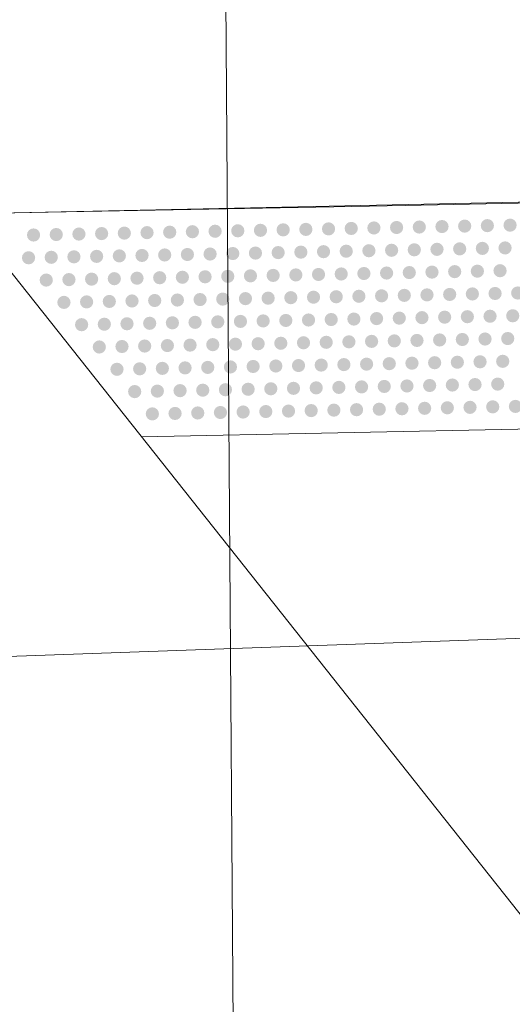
# Model space of a CAD drawing. Header units: feet. Extents: x 2433273 to 2447442, y 555003 to 575201.
# Tile 50 of 226: x 2437637.89 to 2437642.23, y 564432.73 to 564441.42. Entities that reach past the tile are written whole.
import ezdxf

# ---------------------------------------------------------------- set-up
doc = ezdxf.new("R2010")
doc.units = ezdxf.units.FT
doc.header["$LTSCALE"] = 50
doc.header["$MEASUREMENT"] = 0
doc.linetypes.add('DGN Style 2', pattern=[484.236387, 290.541832, -193.694555])
doc.linetypes.add('DGN Style 3', pattern=[677.930942, 484.236387, -193.694555])
for name, color, linetype, lineweight in [('PV_P_Bikeway', 193, 'Continuous', 13), ('PV_P_Curb_Ramp', 120, 'Continuous', 13), ('PV_X_EOP', 7, 'DGN Style 3', 0), ('SV_X_Break_Lines', 4, 'DGN Style 2', 0), ('UT_X_Overhead_Electric', 1, 'Continuous', 0)]:
    doc.layers.add(name, color=color, linetype=linetype, lineweight=lineweight)

msp = doc.modelspace()

# ---------------------------------------------------------------- hatches: boundary and pattern name
at = {"layer": 'PV_P_Curb_Ramp'}
h = msp.add_hatch(color=256, dxfattribs=at)
edge = h.paths.add_edge_path()
edge.add_arc((2437640.6123, 564439.5752), 0.0583, 0, 360)
h = msp.add_hatch(color=256, dxfattribs=at)
edge = h.paths.add_edge_path()
edge.add_arc((2437640.8123, 564439.5793), 0.0583, 0, 360)
h = msp.add_hatch(color=256, dxfattribs=at)
edge = h.paths.add_edge_path()
edge.add_arc((2437641.0122, 564439.5834), 0.0583, 0, 360)
h = msp.add_hatch(color=256, dxfattribs=at)
edge = h.paths.add_edge_path()
edge.add_arc((2437641.2122, 564439.5876), 0.0583, 0, 360)
h = msp.add_hatch(color=256, dxfattribs=at)
edge = h.paths.add_edge_path()
edge.add_arc((2437641.4121, 564439.5917), 0.0583, 0, 360)
h = msp.add_hatch(color=256, dxfattribs=at)
edge = h.paths.add_edge_path()
edge.add_arc((2437641.6121, 564439.5958), 0.0583, 0, 360)
h = msp.add_hatch(color=256, dxfattribs=at)
edge = h.paths.add_edge_path()
edge.add_arc((2437641.8121, 564439.6), 0.0583, 0, 360)
h = msp.add_hatch(color=256, dxfattribs=at)
edge = h.paths.add_edge_path()
edge.add_arc((2437642.012, 564439.6041), 0.0583, 0, 360)
h = msp.add_hatch(color=256, dxfattribs=at)
edge = h.paths.add_edge_path()
edge.add_arc((2437642.212, 564439.6083), 0.0583, 0, 360)
h = msp.add_hatch(color=256, dxfattribs=at)
edge = h.paths.add_edge_path()
edge.add_arc((2437638.0129, 564439.5214), 0.0583, 0, 360)
h = msp.add_hatch(color=256, dxfattribs=at)
edge = h.paths.add_edge_path()
edge.add_arc((2437638.2128, 564439.5255), 0.0583, 0, 360)
h = msp.add_hatch(color=256, dxfattribs=at)
edge = h.paths.add_edge_path()
edge.add_arc((2437638.4128, 564439.5297), 0.0583, 0, 360)
h = msp.add_hatch(color=256, dxfattribs=at)
edge = h.paths.add_edge_path()
edge.add_arc((2437638.6127, 564439.5338), 0.0583, 0, 360)
h = msp.add_hatch(color=256, dxfattribs=at)
edge = h.paths.add_edge_path()
edge.add_arc((2437638.8127, 564439.5379), 0.0583, 0, 360)
h = msp.add_hatch(color=256, dxfattribs=at)
edge = h.paths.add_edge_path()
edge.add_arc((2437639.0127, 564439.5421), 0.0583, 0, 360)
h = msp.add_hatch(color=256, dxfattribs=at)
edge = h.paths.add_edge_path()
edge.add_arc((2437639.2126, 564439.5462), 0.0583, 0, 360)
h = msp.add_hatch(color=256, dxfattribs=at)
edge = h.paths.add_edge_path()
edge.add_arc((2437639.4126, 564439.5503), 0.0583, 0, 360)
h = msp.add_hatch(color=256, dxfattribs=at)
edge = h.paths.add_edge_path()
edge.add_arc((2437639.6125, 564439.5545), 0.0583, 0, 360)
h = msp.add_hatch(color=256, dxfattribs=at)
edge = h.paths.add_edge_path()
edge.add_arc((2437639.8125, 564439.5586), 0.0583, 0, 360)
h = msp.add_hatch(color=256, dxfattribs=at)
edge = h.paths.add_edge_path()
edge.add_arc((2437640.0124, 564439.5628), 0.0583, 0, 360)
h = msp.add_hatch(color=256, dxfattribs=at)
edge = h.paths.add_edge_path()
edge.add_arc((2437640.2124, 564439.5669), 0.0583, 0, 360)
h = msp.add_hatch(color=256, dxfattribs=at)
edge = h.paths.add_edge_path()
edge.add_arc((2437640.4124, 564439.571), 0.0583, 0, 360)
h = msp.add_hatch(color=256, dxfattribs=at)
edge = h.paths.add_edge_path()
edge.add_arc((2437641.768, 564439.399), 0.0583, 0, 360)
h = msp.add_hatch(color=256, dxfattribs=at)
edge = h.paths.add_edge_path()
edge.add_arc((2437641.9679, 564439.4032), 0.0583, 0, 360)
h = msp.add_hatch(color=256, dxfattribs=at)
edge = h.paths.add_edge_path()
edge.add_arc((2437642.1679, 564439.4073), 0.0583, 0, 360)
h = msp.add_hatch(color=256, dxfattribs=at)
edge = h.paths.add_edge_path()
edge.add_arc((2437637.9688, 564439.3204), 0.0583, 0, 360)
h = msp.add_hatch(color=256, dxfattribs=at)
edge = h.paths.add_edge_path()
edge.add_arc((2437638.1687, 564439.3246), 0.0583, 0, 360)
h = msp.add_hatch(color=256, dxfattribs=at)
edge = h.paths.add_edge_path()
edge.add_arc((2437638.3687, 564439.3287), 0.0583, 0, 360)
h = msp.add_hatch(color=256, dxfattribs=at)
edge = h.paths.add_edge_path()
edge.add_arc((2437638.5686, 564439.3328), 0.0583, 0, 360)
h = msp.add_hatch(color=256, dxfattribs=at)
edge = h.paths.add_edge_path()
edge.add_arc((2437638.7686, 564439.337), 0.0583, 0, 360)
h = msp.add_hatch(color=256, dxfattribs=at)
edge = h.paths.add_edge_path()
edge.add_arc((2437638.9686, 564439.3411), 0.0583, 0, 360)
h = msp.add_hatch(color=256, dxfattribs=at)
edge = h.paths.add_edge_path()
edge.add_arc((2437639.1685, 564439.3452), 0.0583, 0, 360)
h = msp.add_hatch(color=256, dxfattribs=at)
edge = h.paths.add_edge_path()
edge.add_arc((2437639.3685, 564439.3494), 0.0583, 0, 360)
h = msp.add_hatch(color=256, dxfattribs=at)
edge = h.paths.add_edge_path()
edge.add_arc((2437639.5684, 564439.3535), 0.0583, 0, 360)
h = msp.add_hatch(color=256, dxfattribs=at)
edge = h.paths.add_edge_path()
edge.add_arc((2437639.7684, 564439.3577), 0.0583, 0, 360)
h = msp.add_hatch(color=256, dxfattribs=at)
edge = h.paths.add_edge_path()
edge.add_arc((2437639.9683, 564439.3618), 0.0583, 0, 360)
h = msp.add_hatch(color=256, dxfattribs=at)
edge = h.paths.add_edge_path()
edge.add_arc((2437640.1683, 564439.3659), 0.0583, 0, 360)
h = msp.add_hatch(color=256, dxfattribs=at)
edge = h.paths.add_edge_path()
edge.add_arc((2437640.3683, 564439.3701), 0.0583, 0, 360)
h = msp.add_hatch(color=256, dxfattribs=at)
edge = h.paths.add_edge_path()
edge.add_arc((2437640.5682, 564439.3742), 0.0583, 0, 360)
h = msp.add_hatch(color=256, dxfattribs=at)
edge = h.paths.add_edge_path()
edge.add_arc((2437640.7682, 564439.3783), 0.0583, 0, 360)
h = msp.add_hatch(color=256, dxfattribs=at)
edge = h.paths.add_edge_path()
edge.add_arc((2437640.9681, 564439.3825), 0.0583, 0, 360)
h = msp.add_hatch(color=256, dxfattribs=at)
edge = h.paths.add_edge_path()
edge.add_arc((2437641.1681, 564439.3866), 0.0583, 0, 360)
h = msp.add_hatch(color=256, dxfattribs=at)
edge = h.paths.add_edge_path()
edge.add_arc((2437641.368, 564439.3908), 0.0583, 0, 360)
h = msp.add_hatch(color=256, dxfattribs=at)
edge = h.paths.add_edge_path()
edge.add_arc((2437641.568, 564439.3949), 0.0583, 0, 360)
h = msp.add_hatch(color=256, dxfattribs=at)
edge = h.paths.add_edge_path()
edge.add_arc((2437638.9245, 564439.1402), 0.0583, 0, 360)
h = msp.add_hatch(color=256, dxfattribs=at)
edge = h.paths.add_edge_path()
edge.add_arc((2437639.1244, 564439.1443), 0.0583, 0, 360)
h = msp.add_hatch(color=256, dxfattribs=at)
edge = h.paths.add_edge_path()
edge.add_arc((2437639.3244, 564439.1484), 0.0583, 0, 360)
h = msp.add_hatch(color=256, dxfattribs=at)
edge = h.paths.add_edge_path()
edge.add_arc((2437639.5243, 564439.1526), 0.0583, 0, 360)
h = msp.add_hatch(color=256, dxfattribs=at)
edge = h.paths.add_edge_path()
edge.add_arc((2437639.7243, 564439.1567), 0.0583, 0, 360)
h = msp.add_hatch(color=256, dxfattribs=at)
edge = h.paths.add_edge_path()
edge.add_arc((2437639.9242, 564439.1608), 0.0583, 0, 360)
h = msp.add_hatch(color=256, dxfattribs=at)
edge = h.paths.add_edge_path()
edge.add_arc((2437640.1242, 564439.165), 0.0583, 0, 360)
h = msp.add_hatch(color=256, dxfattribs=at)
edge = h.paths.add_edge_path()
edge.add_arc((2437640.3242, 564439.1691), 0.0583, 0, 360)
h = msp.add_hatch(color=256, dxfattribs=at)
edge = h.paths.add_edge_path()
edge.add_arc((2437640.5241, 564439.1733), 0.0583, 0, 360)
h = msp.add_hatch(color=256, dxfattribs=at)
edge = h.paths.add_edge_path()
edge.add_arc((2437640.7241, 564439.1774), 0.0583, 0, 360)
h = msp.add_hatch(color=256, dxfattribs=at)
edge = h.paths.add_edge_path()
edge.add_arc((2437640.924, 564439.1815), 0.0583, 0, 360)
h = msp.add_hatch(color=256, dxfattribs=at)
edge = h.paths.add_edge_path()
edge.add_arc((2437641.124, 564439.1857), 0.0583, 0, 360)
h = msp.add_hatch(color=256, dxfattribs=at)
edge = h.paths.add_edge_path()
edge.add_arc((2437641.3239, 564439.1898), 0.0583, 0, 360)
h = msp.add_hatch(color=256, dxfattribs=at)
edge = h.paths.add_edge_path()
edge.add_arc((2437641.5239, 564439.1939), 0.0583, 0, 360)
h = msp.add_hatch(color=256, dxfattribs=at)
edge = h.paths.add_edge_path()
edge.add_arc((2437641.7239, 564439.1981), 0.0583, 0, 360)
h = msp.add_hatch(color=256, dxfattribs=at)
edge = h.paths.add_edge_path()
edge.add_arc((2437641.9238, 564439.2022), 0.0583, 0, 360)
h = msp.add_hatch(color=256, dxfattribs=at)
edge = h.paths.add_edge_path()
edge.add_arc((2437642.1238, 564439.2063), 0.0583, 0, 360)
h = msp.add_hatch(color=256, dxfattribs=at)
edge = h.paths.add_edge_path()
edge.add_arc((2437638.1246, 564439.1236), 0.0583, 0, 360)
h = msp.add_hatch(color=256, dxfattribs=at)
edge = h.paths.add_edge_path()
edge.add_arc((2437638.3246, 564439.1277), 0.0583, 0, 360)
h = msp.add_hatch(color=256, dxfattribs=at)
edge = h.paths.add_edge_path()
edge.add_arc((2437638.5245, 564439.1319), 0.0583, 0, 360)
h = msp.add_hatch(color=256, dxfattribs=at)
edge = h.paths.add_edge_path()
edge.add_arc((2437638.7245, 564439.136), 0.0583, 0, 360)
h = msp.add_hatch(color=256, dxfattribs=at)
edge = h.paths.add_edge_path()
edge.add_arc((2437640.0801, 564438.964), 0.0583, 0, 360)
h = msp.add_hatch(color=256, dxfattribs=at)
edge = h.paths.add_edge_path()
edge.add_arc((2437640.2801, 564438.9682), 0.0583, 0, 360)
h = msp.add_hatch(color=256, dxfattribs=at)
edge = h.paths.add_edge_path()
edge.add_arc((2437640.48, 564438.9723), 0.0583, 0, 360)
h = msp.add_hatch(color=256, dxfattribs=at)
edge = h.paths.add_edge_path()
edge.add_arc((2437640.68, 564438.9764), 0.0583, 0, 360)
h = msp.add_hatch(color=256, dxfattribs=at)
edge = h.paths.add_edge_path()
edge.add_arc((2437640.8799, 564438.9806), 0.0583, 0, 360)
h = msp.add_hatch(color=256, dxfattribs=at)
edge = h.paths.add_edge_path()
edge.add_arc((2437641.0799, 564438.9847), 0.0583, 0, 360)
h = msp.add_hatch(color=256, dxfattribs=at)
edge = h.paths.add_edge_path()
edge.add_arc((2437641.2798, 564438.9888), 0.0583, 0, 360)
h = msp.add_hatch(color=256, dxfattribs=at)
edge = h.paths.add_edge_path()
edge.add_arc((2437641.4798, 564438.993), 0.0583, 0, 360)
h = msp.add_hatch(color=256, dxfattribs=at)
edge = h.paths.add_edge_path()
edge.add_arc((2437641.6798, 564438.9971), 0.0583, 0, 360)
h = msp.add_hatch(color=256, dxfattribs=at)
edge = h.paths.add_edge_path()
edge.add_arc((2437641.8797, 564439.0013), 0.0583, 0, 360)
h = msp.add_hatch(color=256, dxfattribs=at)
edge = h.paths.add_edge_path()
edge.add_arc((2437642.0797, 564439.0054), 0.0583, 0, 360)
h = msp.add_hatch(color=256, dxfattribs=at)
edge = h.paths.add_edge_path()
edge.add_arc((2437642.2796, 564439.0095), 0.0583, 0, 360)
h = msp.add_hatch(color=256, dxfattribs=at)
edge = h.paths.add_edge_path()
edge.add_arc((2437638.2805, 564438.9268), 0.0583, 0, 360)
h = msp.add_hatch(color=256, dxfattribs=at)
edge = h.paths.add_edge_path()
edge.add_arc((2437638.4804, 564438.9309), 0.0583, 0, 360)
h = msp.add_hatch(color=256, dxfattribs=at)
edge = h.paths.add_edge_path()
edge.add_arc((2437638.6804, 564438.9351), 0.0583, 0, 360)
h = msp.add_hatch(color=256, dxfattribs=at)
edge = h.paths.add_edge_path()
edge.add_arc((2437638.8804, 564438.9392), 0.0583, 0, 360)
h = msp.add_hatch(color=256, dxfattribs=at)
edge = h.paths.add_edge_path()
edge.add_arc((2437639.0803, 564438.9433), 0.0583, 0, 360)
h = msp.add_hatch(color=256, dxfattribs=at)
edge = h.paths.add_edge_path()
edge.add_arc((2437639.2803, 564438.9475), 0.0583, 0, 360)
h = msp.add_hatch(color=256, dxfattribs=at)
edge = h.paths.add_edge_path()
edge.add_arc((2437639.4802, 564438.9516), 0.0583, 0, 360)
h = msp.add_hatch(color=256, dxfattribs=at)
edge = h.paths.add_edge_path()
edge.add_arc((2437639.6802, 564438.9557), 0.0583, 0, 360)
h = msp.add_hatch(color=256, dxfattribs=at)
edge = h.paths.add_edge_path()
edge.add_arc((2437639.8801, 564438.9599), 0.0583, 0, 360)
h = msp.add_hatch(color=256, dxfattribs=at)
edge = h.paths.add_edge_path()
edge.add_arc((2437641.4357, 564438.792), 0.0583, 0, 360)
h = msp.add_hatch(color=256, dxfattribs=at)
edge = h.paths.add_edge_path()
edge.add_arc((2437641.6356, 564438.7962), 0.0583, 0, 360)
h = msp.add_hatch(color=256, dxfattribs=at)
edge = h.paths.add_edge_path()
edge.add_arc((2437641.8356, 564438.8003), 0.0583, 0, 360)
h = msp.add_hatch(color=256, dxfattribs=at)
edge = h.paths.add_edge_path()
edge.add_arc((2437642.0356, 564438.8044), 0.0583, 0, 360)
h = msp.add_hatch(color=256, dxfattribs=at)
edge = h.paths.add_edge_path()
edge.add_arc((2437642.2355, 564438.8086), 0.0583, 0, 360)
h = msp.add_hatch(color=256, dxfattribs=at)
edge = h.paths.add_edge_path()
edge.add_arc((2437638.4363, 564438.73), 0.0583, 0, 360)
h = msp.add_hatch(color=256, dxfattribs=at)
edge = h.paths.add_edge_path()
edge.add_arc((2437638.6363, 564438.7341), 0.0583, 0, 360)
h = msp.add_hatch(color=256, dxfattribs=at)
edge = h.paths.add_edge_path()
edge.add_arc((2437638.8362, 564438.7382), 0.0583, 0, 360)
h = msp.add_hatch(color=256, dxfattribs=at)
edge = h.paths.add_edge_path()
edge.add_arc((2437639.0362, 564438.7424), 0.0583, 0, 360)
h = msp.add_hatch(color=256, dxfattribs=at)
edge = h.paths.add_edge_path()
edge.add_arc((2437639.2362, 564438.7465), 0.0583, 0, 360)
h = msp.add_hatch(color=256, dxfattribs=at)
edge = h.paths.add_edge_path()
edge.add_arc((2437639.4361, 564438.7507), 0.0583, 0, 360)
h = msp.add_hatch(color=256, dxfattribs=at)
edge = h.paths.add_edge_path()
edge.add_arc((2437639.6361, 564438.7548), 0.0583, 0, 360)
h = msp.add_hatch(color=256, dxfattribs=at)
edge = h.paths.add_edge_path()
edge.add_arc((2437639.836, 564438.7589), 0.0583, 0, 360)
h = msp.add_hatch(color=256, dxfattribs=at)
edge = h.paths.add_edge_path()
edge.add_arc((2437640.036, 564438.7631), 0.0583, 0, 360)
h = msp.add_hatch(color=256, dxfattribs=at)
edge = h.paths.add_edge_path()
edge.add_arc((2437640.2359, 564438.7672), 0.0583, 0, 360)
h = msp.add_hatch(color=256, dxfattribs=at)
edge = h.paths.add_edge_path()
edge.add_arc((2437640.4359, 564438.7713), 0.0583, 0, 360)
h = msp.add_hatch(color=256, dxfattribs=at)
edge = h.paths.add_edge_path()
edge.add_arc((2437640.6359, 564438.7755), 0.0583, 0, 360)
h = msp.add_hatch(color=256, dxfattribs=at)
edge = h.paths.add_edge_path()
edge.add_arc((2437640.8358, 564438.7796), 0.0583, 0, 360)
h = msp.add_hatch(color=256, dxfattribs=at)
edge = h.paths.add_edge_path()
edge.add_arc((2437641.0358, 564438.7838), 0.0583, 0, 360)
h = msp.add_hatch(color=256, dxfattribs=at)
edge = h.paths.add_edge_path()
edge.add_arc((2437641.2357, 564438.7879), 0.0583, 0, 360)
h = msp.add_hatch(color=256, dxfattribs=at)
edge = h.paths.add_edge_path()
edge.add_arc((2437638.5922, 564438.5331), 0.0583, 0, 360)
h = msp.add_hatch(color=256, dxfattribs=at)
edge = h.paths.add_edge_path()
edge.add_arc((2437638.7921, 564438.5373), 0.0583, 0, 360)
h = msp.add_hatch(color=256, dxfattribs=at)
edge = h.paths.add_edge_path()
edge.add_arc((2437638.9921, 564438.5414), 0.0583, 0, 360)
h = msp.add_hatch(color=256, dxfattribs=at)
edge = h.paths.add_edge_path()
edge.add_arc((2437639.1921, 564438.5456), 0.0583, 0, 360)
h = msp.add_hatch(color=256, dxfattribs=at)
edge = h.paths.add_edge_path()
edge.add_arc((2437639.392, 564438.5497), 0.0583, 0, 360)
h = msp.add_hatch(color=256, dxfattribs=at)
edge = h.paths.add_edge_path()
edge.add_arc((2437639.592, 564438.5538), 0.0583, 0, 360)
h = msp.add_hatch(color=256, dxfattribs=at)
edge = h.paths.add_edge_path()
edge.add_arc((2437639.7919, 564438.558), 0.0583, 0, 360)
h = msp.add_hatch(color=256, dxfattribs=at)
edge = h.paths.add_edge_path()
edge.add_arc((2437639.9919, 564438.5621), 0.0583, 0, 360)
h = msp.add_hatch(color=256, dxfattribs=at)
edge = h.paths.add_edge_path()
edge.add_arc((2437640.1918, 564438.5662), 0.0583, 0, 360)
h = msp.add_hatch(color=256, dxfattribs=at)
edge = h.paths.add_edge_path()
edge.add_arc((2437640.3918, 564438.5704), 0.0583, 0, 360)
h = msp.add_hatch(color=256, dxfattribs=at)
edge = h.paths.add_edge_path()
edge.add_arc((2437640.5918, 564438.5745), 0.0583, 0, 360)
h = msp.add_hatch(color=256, dxfattribs=at)
edge = h.paths.add_edge_path()
edge.add_arc((2437640.7917, 564438.5787), 0.0583, 0, 360)
h = msp.add_hatch(color=256, dxfattribs=at)
edge = h.paths.add_edge_path()
edge.add_arc((2437640.9917, 564438.5828), 0.0583, 0, 360)
h = msp.add_hatch(color=256, dxfattribs=at)
edge = h.paths.add_edge_path()
edge.add_arc((2437641.1916, 564438.5869), 0.0583, 0, 360)
h = msp.add_hatch(color=256, dxfattribs=at)
edge = h.paths.add_edge_path()
edge.add_arc((2437641.3916, 564438.5911), 0.0583, 0, 360)
h = msp.add_hatch(color=256, dxfattribs=at)
edge = h.paths.add_edge_path()
edge.add_arc((2437641.5915, 564438.5952), 0.0583, 0, 360)
h = msp.add_hatch(color=256, dxfattribs=at)
edge = h.paths.add_edge_path()
edge.add_arc((2437641.7915, 564438.5993), 0.0583, 0, 360)
h = msp.add_hatch(color=256, dxfattribs=at)
edge = h.paths.add_edge_path()
edge.add_arc((2437641.9915, 564438.6035), 0.0583, 0, 360)
h = msp.add_hatch(color=256, dxfattribs=at)
edge = h.paths.add_edge_path()
edge.add_arc((2437642.1914, 564438.6076), 0.0583, 0, 360)
h = msp.add_hatch(color=256, dxfattribs=at)
edge = h.paths.add_edge_path()
edge.add_arc((2437639.7478, 564438.357), 0.0583, 0, 360)
h = msp.add_hatch(color=256, dxfattribs=at)
edge = h.paths.add_edge_path()
edge.add_arc((2437639.9478, 564438.3612), 0.0583, 0, 360)
h = msp.add_hatch(color=256, dxfattribs=at)
edge = h.paths.add_edge_path()
edge.add_arc((2437640.1477, 564438.3653), 0.0583, 0, 360)
h = msp.add_hatch(color=256, dxfattribs=at)
edge = h.paths.add_edge_path()
edge.add_arc((2437640.3477, 564438.3694), 0.0583, 0, 360)
h = msp.add_hatch(color=256, dxfattribs=at)
edge = h.paths.add_edge_path()
edge.add_arc((2437640.5477, 564438.3736), 0.0583, 0, 360)
h = msp.add_hatch(color=256, dxfattribs=at)
edge = h.paths.add_edge_path()
edge.add_arc((2437640.7476, 564438.3777), 0.0583, 0, 360)
h = msp.add_hatch(color=256, dxfattribs=at)
edge = h.paths.add_edge_path()
edge.add_arc((2437640.9476, 564438.3818), 0.0583, 0, 360)
h = msp.add_hatch(color=256, dxfattribs=at)
edge = h.paths.add_edge_path()
edge.add_arc((2437641.1475, 564438.386), 0.0583, 0, 360)
h = msp.add_hatch(color=256, dxfattribs=at)
edge = h.paths.add_edge_path()
edge.add_arc((2437641.3475, 564438.3901), 0.0583, 0, 360)
h = msp.add_hatch(color=256, dxfattribs=at)
edge = h.paths.add_edge_path()
edge.add_arc((2437641.5474, 564438.3943), 0.0583, 0, 360)
h = msp.add_hatch(color=256, dxfattribs=at)
edge = h.paths.add_edge_path()
edge.add_arc((2437641.7474, 564438.3984), 0.0583, 0, 360)
h = msp.add_hatch(color=256, dxfattribs=at)
edge = h.paths.add_edge_path()
edge.add_arc((2437641.9474, 564438.4025), 0.0583, 0, 360)
h = msp.add_hatch(color=256, dxfattribs=at)
edge = h.paths.add_edge_path()
edge.add_arc((2437642.1473, 564438.4067), 0.0583, 0, 360)
h = msp.add_hatch(color=256, dxfattribs=at)
edge = h.paths.add_edge_path()
edge.add_arc((2437638.748, 564438.3363), 0.0583, 0, 360)
h = msp.add_hatch(color=256, dxfattribs=at)
edge = h.paths.add_edge_path()
edge.add_arc((2437638.948, 564438.3405), 0.0583, 0, 360)
h = msp.add_hatch(color=256, dxfattribs=at)
edge = h.paths.add_edge_path()
edge.add_arc((2437639.148, 564438.3446), 0.0583, 0, 360)
h = msp.add_hatch(color=256, dxfattribs=at)
edge = h.paths.add_edge_path()
edge.add_arc((2437639.3479, 564438.3487), 0.0583, 0, 360)
h = msp.add_hatch(color=256, dxfattribs=at)
edge = h.paths.add_edge_path()
edge.add_arc((2437639.5479, 564438.3529), 0.0583, 0, 360)
h = msp.add_hatch(color=256, dxfattribs=at)
edge = h.paths.add_edge_path()
edge.add_arc((2437641.1034, 564438.185), 0.0583, 0, 360)
h = msp.add_hatch(color=256, dxfattribs=at)
edge = h.paths.add_edge_path()
edge.add_arc((2437641.3034, 564438.1892), 0.0583, 0, 360)
h = msp.add_hatch(color=256, dxfattribs=at)
edge = h.paths.add_edge_path()
edge.add_arc((2437641.5033, 564438.1933), 0.0583, 0, 360)
h = msp.add_hatch(color=256, dxfattribs=at)
edge = h.paths.add_edge_path()
edge.add_arc((2437641.7033, 564438.1974), 0.0583, 0, 360)
h = msp.add_hatch(color=256, dxfattribs=at)
edge = h.paths.add_edge_path()
edge.add_arc((2437641.9032, 564438.2016), 0.0583, 0, 360)
h = msp.add_hatch(color=256, dxfattribs=at)
edge = h.paths.add_edge_path()
edge.add_arc((2437642.1032, 564438.2057), 0.0583, 0, 360)
h = msp.add_hatch(color=256, dxfattribs=at)
edge = h.paths.add_edge_path()
edge.add_arc((2437638.9039, 564438.1395), 0.0583, 0, 360)
h = msp.add_hatch(color=256, dxfattribs=at)
edge = h.paths.add_edge_path()
edge.add_arc((2437639.1038, 564438.1437), 0.0583, 0, 360)
h = msp.add_hatch(color=256, dxfattribs=at)
edge = h.paths.add_edge_path()
edge.add_arc((2437639.3038, 564438.1478), 0.0583, 0, 360)
h = msp.add_hatch(color=256, dxfattribs=at)
edge = h.paths.add_edge_path()
edge.add_arc((2437639.5038, 564438.1519), 0.0583, 0, 360)
h = msp.add_hatch(color=256, dxfattribs=at)
edge = h.paths.add_edge_path()
edge.add_arc((2437639.7037, 564438.1561), 0.0583, 0, 360)
h = msp.add_hatch(color=256, dxfattribs=at)
edge = h.paths.add_edge_path()
edge.add_arc((2437639.9037, 564438.1602), 0.0583, 0, 360)
h = msp.add_hatch(color=256, dxfattribs=at)
edge = h.paths.add_edge_path()
edge.add_arc((2437640.1036, 564438.1643), 0.0583, 0, 360)
h = msp.add_hatch(color=256, dxfattribs=at)
edge = h.paths.add_edge_path()
edge.add_arc((2437640.3036, 564438.1685), 0.0583, 0, 360)
h = msp.add_hatch(color=256, dxfattribs=at)
edge = h.paths.add_edge_path()
edge.add_arc((2437640.5035, 564438.1726), 0.0583, 0, 360)
h = msp.add_hatch(color=256, dxfattribs=at)
edge = h.paths.add_edge_path()
edge.add_arc((2437640.7035, 564438.1767), 0.0583, 0, 360)
h = msp.add_hatch(color=256, dxfattribs=at)
edge = h.paths.add_edge_path()
edge.add_arc((2437640.9035, 564438.1809), 0.0583, 0, 360)
h = msp.add_hatch(color=256, dxfattribs=at)
edge = h.paths.add_edge_path()
edge.add_arc((2437642.2591, 564438.0089), 0.0583, 0, 360)
h = msp.add_hatch(color=256, dxfattribs=at)
edge = h.paths.add_edge_path()
edge.add_arc((2437639.0597, 564437.9427), 0.0583, 0, 360)
h = msp.add_hatch(color=256, dxfattribs=at)
edge = h.paths.add_edge_path()
edge.add_arc((2437639.2597, 564437.9468), 0.0583, 0, 360)
h = msp.add_hatch(color=256, dxfattribs=at)
edge = h.paths.add_edge_path()
edge.add_arc((2437639.4597, 564437.951), 0.0583, 0, 360)
h = msp.add_hatch(color=256, dxfattribs=at)
edge = h.paths.add_edge_path()
edge.add_arc((2437639.6596, 564437.9551), 0.0583, 0, 360)
h = msp.add_hatch(color=256, dxfattribs=at)
edge = h.paths.add_edge_path()
edge.add_arc((2437639.8596, 564437.9592), 0.0583, 0, 360)
h = msp.add_hatch(color=256, dxfattribs=at)
edge = h.paths.add_edge_path()
edge.add_arc((2437640.0595, 564437.9634), 0.0583, 0, 360)
h = msp.add_hatch(color=256, dxfattribs=at)
edge = h.paths.add_edge_path()
edge.add_arc((2437640.2595, 564437.9675), 0.0583, 0, 360)
h = msp.add_hatch(color=256, dxfattribs=at)
edge = h.paths.add_edge_path()
edge.add_arc((2437640.4594, 564437.9717), 0.0583, 0, 360)
h = msp.add_hatch(color=256, dxfattribs=at)
edge = h.paths.add_edge_path()
edge.add_arc((2437640.6594, 564437.9758), 0.0583, 0, 360)
h = msp.add_hatch(color=256, dxfattribs=at)
edge = h.paths.add_edge_path()
edge.add_arc((2437640.8594, 564437.9799), 0.0583, 0, 360)
h = msp.add_hatch(color=256, dxfattribs=at)
edge = h.paths.add_edge_path()
edge.add_arc((2437641.0593, 564437.9841), 0.0583, 0, 360)
h = msp.add_hatch(color=256, dxfattribs=at)
edge = h.paths.add_edge_path()
edge.add_arc((2437641.2593, 564437.9882), 0.0583, 0, 360)
h = msp.add_hatch(color=256, dxfattribs=at)
edge = h.paths.add_edge_path()
edge.add_arc((2437641.4592, 564437.9923), 0.0583, 0, 360)
h = msp.add_hatch(color=256, dxfattribs=at)
edge = h.paths.add_edge_path()
edge.add_arc((2437641.6592, 564437.9965), 0.0583, 0, 360)
h = msp.add_hatch(color=256, dxfattribs=at)
edge = h.paths.add_edge_path()
edge.add_arc((2437641.8591, 564438.0006), 0.0583, 0, 360)
h = msp.add_hatch(color=256, dxfattribs=at)
edge = h.paths.add_edge_path()
edge.add_arc((2437642.0591, 564438.0048), 0.0583, 0, 360)

# ---------------------------------------------------------------- linework, layer by layer
at = {"layer": 'PV_P_Bikeway'}
msp.add_line((2437804.1065, 564229.1922), (2437637.4061, 564439.7089), dxfattribs=at)
at = {"layer": 'PV_P_Curb_Ramp'}
for p, q in [((2437637.4061, 564439.7089), (2437649.956, 564439.9685)), ((2437638.9646, 564437.7407), (2437651.5146, 564438.0004))]:
    msp.add_line(p, q, dxfattribs=at)
at = {"layer": 'PV_X_EOP'}
msp.add_open_spline([(2437738.676, 564441.3459), (2437720.9013, 564441.1329), (2437703.1267, 564440.9198), (2437685.352, 564440.7068), (2437668.5633, 564440.5056), (2437651.7806, 564439.934), (2437634.993, 564439.6687), (2437617.8641, 564439.398), (2437600.731, 564439.4703), (2437583.601, 564439.2447), (2437563.3397, 564438.9778), (2437543.0848, 564438.4008), (2437522.827, 564437.9205), (2437506.5787, 564437.5352), (2437490.3512, 564436.6685), (2437474.116, 564435.8033), (2437461.6906, 564435.1411), (2437449.6146, 564432.1224), (2437437.426, 564428.9987), (2437427.8379, 564426.5415), (2437419.5136, 564423.2169), (2437411.471, 564415.2874), (2437404.3142, 564408.2312), (2437401.1382, 564400.0269), (2437400.269, 564391.6901), (2437399.5798, 564385.0797), (2437400.877, 564377.8253), (2437404.34, 564371.3821), (2437407.046, 564366.3472), (2437409.7832, 564361.7728), (2437414.16, 564358.5169), (2437418.5705, 564355.2359), (2437422.9846, 564352.1571), (2437427.572, 564349.237), (2437442.2298, 564339.9064), (2437456.8039, 564330.4604), (2437471.583, 564321.3303), (2437486.6994, 564311.9918), (2437501.8028, 564302.635), (2437516.984, 564293.4036), (2437532.8135, 564283.778), (2437548.7017, 564274.2495), (2437564.515, 564264.5978), (2437581.0567, 564254.5015), (2437597.5658, 564244.3518), (2437614.115, 564234.2679), (2437628.8972, 564225.2607), (2437643.6834, 564216.2599), (2437658.466, 564207.2533), (2437675.3139, 564196.9884), (2437692.1545, 564186.7115), (2437709.001, 564176.4443), (2437724.7668, 564166.8357), (2437740.634, 564157.3951), (2437756.413, 564147.8076), (2437773.7595, 564137.2676), (2437791.0695, 564126.6642), (2437808.188, 564115.7585), (2437822.4483, 564106.6736), (2437836.7087, 564097.5888), (2437850.969, 564088.5039), (2437865.1797, 564078.2799), (2437879.3903, 564068.0559), (2437893.601, 564057.8319), (2437906.733, 564046.8168), (2437919.865, 564035.8018), (2437932.997, 564024.7867), (2437946.0113, 564012.1682), (2437959.0257, 563999.5496), (2437972.04, 563986.9311), (2437983.583, 563973.6398), (2437995.126, 563960.3485), (2438006.669, 563947.0572), (2438018.7247, 563930.7953), (2438030.7803, 563914.5334), (2438042.836, 563898.2715), (2438052.0397, 563884.4612), (2438061.2433, 563870.6508), (2438070.447, 563856.8405), (2438081.36, 563840.4653), (2438091.6186, 563823.663), (2438102.317, 563807.1468), (2438111.2366, 563793.3767), (2438120.1602, 563779.609), (2438129.089, 563765.8448), (2438139.8365, 563749.2771), (2438150.6554, 563732.7562), (2438161.375, 563716.17), (2438171.6188, 563700.32), (2438181.6249, 563684.318), (2438191.649, 563668.3284), (2438200.741, 563653.8256), (2438209.8178, 563639.3135), (2438218.909, 563624.8102), (2438227.936, 563610.4094), (2438236.9673, 563596.0114), (2438246.022, 563581.628), (2438256.0696, 563565.6673), (2438266.5235, 563549.9654), (2438276.632, 563534.0434), (2438287.4395, 563517.0204), (2438298.0994, 563499.9034), (2438308.912, 563482.8835), (2438319.8872, 563465.6077), (2438331.0068, 563448.4235), (2438341.944, 563431.1235), (2438351.2246, 563416.4439), (2438360.467, 563401.7402), (2438369.717, 563387.0413), (2438379.7838, 563371.0445), (2438389.6864, 563354.9443), (2438399.852, 563339.0096), (2438411.7569, 563320.3485), (2438423.977, 563301.8914), (2438435.993, 563283.3023), (2438447.1582, 563266.0294), (2438458.3068, 563248.7457), (2438469.476, 563231.4753), (2438479.9197, 563215.3267), (2438490.3249, 563199.1528), (2438500.892, 563183.0846), (2438510.5889, 563168.3396), (2438520.323, 563153.6193), (2438530.035, 563138.8843), (2438540.3638, 563123.2134), (2438550.7087, 563107.5532), (2438561.008, 563091.8628), (2438570.8666, 563076.8438), (2438580.3609, 563061.589), (2438590.092, 563046.4874), (2438600.1503, 563030.878), (2438610.2391, 563015.2881), (2438620.296, 562999.6779), (2438629.8423, 562984.8603), (2438639.2727, 562969.968), (2438648.824, 562955.1536), (2438658.8819, 562939.5534), (2438669.2511, 562924.1553), (2438679.366, 562908.5922), (2438689.7634, 562892.5945), (2438699.9375, 562876.4514), (2438710.333, 562860.4525), (2438720.1783, 562845.3004), (2438730.4458, 562830.4233), (2438740.202, 562815.2132), (2438750.0654, 562799.8359), (2438759.9081, 562784.4453), (2438769.743, 562769.0497), (2438779.8861, 562753.1716), (2438790.0187, 562737.2868), (2438800.164, 562721.4101), (2438809.4536, 562706.8725), (2438818.7683, 562692.3511), (2438828.157, 562677.8769), (2438838.5022, 562661.928), (2438848.973, 562646.0616), (2438859.421, 562630.1803), (2438871.6224, 562611.6338), (2438884.0581, 562593.2413), (2438896.144, 562574.619), (2438907.4618, 562557.1801), (2438918.6963, 562539.6877), (2438929.952, 562522.2089), (2438942.3834, 562502.9044), (2438954.7791, 562483.5769), (2438967.218, 562464.2773), (2438977.5665, 562448.221), (2438988.1522, 562432.3183), (2438998.557, 562416.2987), (2439008.9666, 562400.2718), (2439018.9056, 562383.9387), (2439029.485, 562368.0231), (2439039.3033, 562353.2523), (2439049.1217, 562338.4816), (2439058.94, 562323.7108)], degree=3, knots=[0, 0, 0, 0, 0.008391, 0.008391, 0.008391, 0.016317, 0.016317, 0.016317, 0.024404, 0.024404, 0.024404, 0.033969, 0.033969, 0.033969, 0.041641, 0.041641, 0.041641, 0.047512, 0.047512, 0.047512, 0.052131, 0.052131, 0.052131, 0.056242, 0.056242, 0.056242, 0.059501, 0.059501, 0.059501, 0.062047, 0.062047, 0.062047, 0.064614, 0.064614, 0.064614, 0.072814, 0.072814, 0.072814, 0.081201, 0.081201, 0.081201, 0.089946, 0.089946, 0.089946, 0.099094, 0.099094, 0.099094, 0.107266, 0.107266, 0.107266, 0.116579, 0.116579, 0.116579, 0.125294, 0.125294, 0.125294, 0.134876, 0.134876, 0.134876, 0.142857, 0.142857, 0.142857, 0.285714, 0.285714, 0.285714, 0.428571, 0.428571, 0.428571, 0.571429, 0.571429, 0.571429, 0.714286, 0.714286, 0.714286, 0.857143, 0.857143, 0.857143, 0.860938, 0.860938, 0.860938, 0.865439, 0.865439, 0.865439, 0.869191, 0.869191, 0.869191, 0.873707, 0.873707, 0.873707, 0.878023, 0.878023, 0.878023, 0.881937, 0.881937, 0.881937, 0.885824, 0.885824, 0.885824, 0.890137, 0.890137, 0.890137, 0.894749, 0.894749, 0.894749, 0.899429, 0.899429, 0.899429, 0.903401, 0.903401, 0.903401, 0.907724, 0.907724, 0.907724, 0.912786, 0.912786, 0.912786, 0.917489, 0.917489, 0.917489, 0.921887, 0.921887, 0.921887, 0.925923, 0.925923, 0.925923, 0.930216, 0.930216, 0.930216, 0.934324, 0.934324, 0.934324, 0.938571, 0.938571, 0.938571, 0.942602, 0.942602, 0.942602, 0.946847, 0.946847, 0.946847, 0.95121, 0.95121, 0.95121, 0.955343, 0.955343, 0.955343, 0.959521, 0.959521, 0.959521, 0.963829, 0.963829, 0.963829, 0.967775, 0.967775, 0.967775, 0.972122, 0.972122, 0.972122, 0.977199, 0.977199, 0.977199, 0.981954, 0.981954, 0.981954, 0.987205, 0.987205, 0.987205, 0.991573, 0.991573, 0.991573, 0.995944, 0.995944, 0.995944, 1, 1, 1, 1], dxfattribs=at)
at = {"layer": 'SV_X_Break_Lines', "flags": 128}
msp.add_lwpolyline([(2437611.382, 564434.8652), (2437659.982, 564436.5904), (2437697.356, 564438.0916)], dxfattribs=at)
at = {"layer": 'UT_X_Overhead_Electric'}
msp.add_line((2437639.946, 564407.6366), (2437636.703, 564869.1831), dxfattribs=at)

doc.saveas('drawing.dxf')
